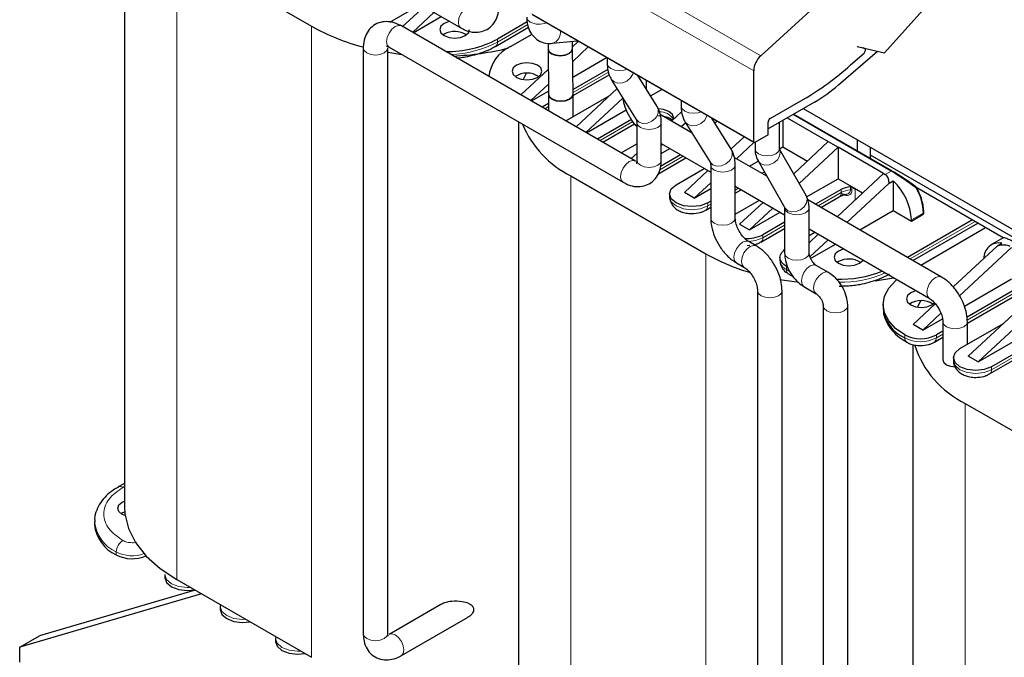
# Model space of a CAD drawing. Header units: millimetres. Extents: x 5 to 418, y 2 to 292.
# Tile 27 of 51: x 213 to 256, y 90 to 117. Entities that reach past the tile are written whole.
import ezdxf

# ---------------------------------------------------------------- set-up
doc = ezdxf.new("R2010")
doc.units = ezdxf.units.MM

msp = doc.modelspace()

# ---------------------------------------------------------------- linework, layer by layer
at = {"color": 7, "linetype": 'Continuous', "lineweight": 25}
for p, q in [((220.1281, 123.8382), (232.2126, 116.862)), ((217.7267, 122.8248), (217.7267, 96.2552)), ((219.982, 120.2865), (225.7803, 116.9392)), ((229.2592, 117.1679), (230.4709, 117.8674)), ((229.7032, 116.9175), (230.6261, 117.7779)), ((231.0503, 117.5329), (230.1275, 116.6726)), ((235.2862, 117.4351), (244.8321, 111.9243)), ((247.405, 117.7373), (245.1229, 115.6642)), ((250.4519, 115.7945), (252.2261, 117.774)), ((229.1755, 117.1127), (229.2592, 117.1679)), ((230.1553, 116.6566), (231.3619, 117.3531)), ((235.0617, 117.1214), (233.7847, 116.3842)), ((239.7268, 111.1311), (229.6505, 116.948)), ((231.4937, 116.5964), (231.4435, 116.5638)), ((233.7018, 116.0704), (235.125, 116.892)), ((234.3504, 116.0576), (235.2775, 116.5928)), ((235.9649, 116.1987), (235.9649, 115.9805)), ((236.1513, 116.2003), (237.236, 116.3095)), ((237.0209, 116.0542), (237.2723, 116.2885)), ((237.0209, 115.9805), (237.0209, 116.2878)), ((228.01, 116.0007), (228.01, 90.7859)), ((229.066, 90.7859), (229.066, 116.0007)), ((229.1225, 116.0334), (239.1988, 110.2165)), ((235.965, 115.9624), (235.9861, 114.0152)), ((237.042, 114.0266), (237.021, 115.9738)), ((237.6965, 116.0436), (237.027, 115.4194)), ((248.4619, 114.4074), (250.1467, 115.8651)), ((248.9905, 115.2706), (249.566, 115.7809)), ((249.2704, 116.0677), (250.4519, 115.7945)), ((249.2836, 116.0427), (249.2704, 116.0677)), ((249.5927, 115.9712), (249.2836, 116.0427)), ((249.604, 115.9668), (249.5352, 116.0065)), ((236.6156, 115.6763), (236.6254, 115.6854)), ((237.0342, 114.7495), (238.4862, 115.5877)), ((238.5105, 115.5737), (238.5105, 115.3283)), ((234.7944, 113.9785), (235.9746, 115.0787)), ((235.0209, 114.9079), (234.897, 114.6386)), ((238.5327, 115.0758), (237.04, 114.214)), ((244.8156, 111.9609), (244.8156, 115.0158)), ((235.9815, 114.4447), (235.2187, 113.7335)), ((237.0421, 113.9493), (238.6024, 114.85)), ((238.6886, 114.6481), (239.7646, 112.9191)), ((240.6612, 113.477), (239.8307, 114.8116)), ((240.2029, 114.2134), (240.2029, 114.5967)), ((235.2465, 113.7175), (235.9847, 114.1437)), ((235.9861, 114.0085), (235.9861, 113.2905)), ((237.0421, 113.0396), (237.0421, 114.0085)), ((237.1703, 112.6069), (238.935, 114.2521)), ((240.3759, 113.9355), (240.8621, 114.2162)), ((235.9861, 113.6057), (235.7131, 113.4481)), ((236.7314, 112.8603), (238.5977, 113.9377)), ((239.179, 113.8391), (237.5945, 112.362)), ((241.6925, 113.7368), (241.6925, 113.4914)), ((247.4355, 113.6693), (245.4378, 112.5161)), ((245.5227, 112.957), (246.9408, 113.7757)), ((235.9435, 113.3151), (235.9861, 113.3397)), ((237.6223, 112.3459), (239.3322, 113.333)), ((241.2767, 112.8487), (241.7109, 113.2535)), ((246.9499, 113.389), (258.2034, 106.8925)), ((234.6973, 112.8152), (234.6973, 86.4583)), ((239.5523, 112.9212), (238.089, 112.0765)), ((239.7833, 112.7969), (239.7833, 111.1638)), ((240.6578, 113.0875), (240.7992, 113.0744)), ((242.1672, 112.3346), (240.7874, 113.1312)), ((240.8393, 111.1638), (240.8393, 112.7969)), ((241.89, 112.78), (241.701, 112.6038)), ((241.8706, 112.8112), (242.9466, 111.0822)), ((243.8432, 111.6401), (243.0126, 112.9747)), ((243.1317, 112.7833), (243.238, 112.8446)), ((245.4378, 112.2548), (245.4378, 112.8101)), ((245.9305, 111.6544), (245.9305, 112.8005)), ((246.0742, 112.8835), (246.0742, 111.7388)), ((246.2568, 112.9889), (248.0258, 111.9676)), ((250.7674, 110.7064), (246.5352, 113.1496)), ((238.3194, 111.9435), (239.6854, 112.7321)), ((243.8374, 111.6494), (244.3999, 112.1738)), ((244.8242, 111.9289), (244.0769, 111.2322)), ((245.4378, 112.2548), (244.8721, 111.9283)), ((244.8745, 111.9296), (244.8745, 111.6544)), ((246.5376, 110.5802), (248.0258, 111.9676)), ((248.0258, 111.9676), (248.4501, 111.7227)), ((249.2845, 111.5625), (249.2845, 112.0413)), ((239.1073, 111.4887), (239.7833, 111.879)), ((240.8393, 111.8819), (242.9653, 110.6546)), ((240.8932, 111.8507), (240.8393, 111.8004)), ((240.8393, 111.4599), (241.2048, 111.6709)), ((245.9305, 111.6558), (246.0742, 111.7388)), ((247.0745, 109.6417), (245.9311, 111.6404)), ((246.0742, 111.7388), (247.1279, 111.1305)), ((248.4501, 111.7227), (246.7766, 110.1625)), ((248.4501, 111.7227), (248.4501, 110.3673)), ((250.4017, 110.5961), (248.4501, 111.7227)), ((249.8502, 111.2359), (249.8502, 111.7147)), ((239.5461, 111.2353), (239.7833, 111.4564)), ((240.6972, 110.5731), (241.9018, 111.2685)), ((241.6715, 111.4015), (240.8032, 110.9002)), ((245.3776, 110.4813), (243.9748, 111.2911)), ((244.6367, 110.909), (245.0098, 111.1243)), ((245.0032, 111.1358), (246.1579, 109.1173)), ((257.7698, 106.816), (249.8502, 111.3879)), ((241.478, 110.1142), (242.6897, 110.8137)), ((241.8316, 109.7794), (242.8449, 110.7241)), ((242.9653, 110.96), (242.9653, 108.6736)), ((244.0213, 108.6736), (244.0213, 110.96)), ((245.2879, 110.6381), (245.1457, 110.6152)), ((236.9525, 110.4896), (242.7508, 107.1423)), ((242.9653, 110.1959), (242.2558, 109.5345)), ((247.0954, 109.5852), (248.4501, 110.3673)), ((248.4044, 108.734), (250.4017, 110.5961)), ((248.4501, 110.3673), (249.252, 109.9043)), ((250.4017, 110.5961), (250.4724, 110.5553)), ((250.6417, 110.1793), (250.826, 110.2857)), ((250.826, 110.2857), (250.826, 108.9957)), ((242.2558, 109.5345), (241.8316, 109.7794)), ((242.2558, 109.5345), (242.9653, 109.9441)), ((244.0213, 110.045), (246.1473, 108.8176)), ((244.0473, 110.0299), (244.0213, 110.0149)), ((244.0213, 109.7489), (244.2777, 109.8969)), ((248.5774, 109.9019), (247.4793, 109.268)), ((250.6417, 110.1793), (248.8286, 108.4891)), ((249.252, 109.9043), (249.5038, 109.759)), ((251.8265, 109.994), (251.8264, 109.9938)), ((255.5601, 107.8303), (251.8319, 109.9826)), ((241.1969, 109.7223), (241.1969, 109.5916)), ((242.9653, 109.4052), (242.8357, 109.3304)), ((244.0213, 108.8392), (245.0656, 109.4421)), ((244.2075, 108.4079), (245.2207, 109.3525)), ((252.9002, 106.1386), (247.1402, 109.4638)), ((247.7097, 109.135), (248.4945, 109.5881)), ((242.7528, 109.0166), (242.9653, 109.1393)), ((245.645, 109.1076), (244.6317, 108.163)), ((244.6317, 108.163), (245.9565, 108.9278)), ((246.1473, 109.123), (246.1473, 107.1633)), ((247.2033, 107.1633), (247.2033, 109.123)), ((249.3885, 108.1659), (250.826, 108.9957)), ((250.826, 108.9957), (251.6038, 108.5467)), ((252.1363, 108.8732), (252.1363, 108.9222)), ((246.1473, 108.499), (245.2116, 107.9589)), ((254.2343, 108.5957), (251.4391, 106.9821)), ((251.6038, 108.5467), (252.1129, 108.8406)), ((251.6038, 108.5957), (251.6038, 108.5467)), ((244.2075, 108.4079), (244.6317, 108.163)), ((245.1287, 107.6451), (246.1473, 108.2331)), ((247.2033, 108.208), (252.3722, 105.2241)), ((251.6695, 106.8491), (254.4646, 108.4627)), ((252.0048, 106.6555), (254.8, 108.2691)), ((244.924, 107.4775), (244.6058, 107.6612)), ((247.2033, 107.933), (247.4415, 108.0705)), ((247.2033, 107.6142), (247.5966, 107.981)), ((248.0209, 107.736), (247.2373, 107.0056)), ((255.556, 107.8262), (255.0465, 107.5321)), ((244.5327, 107.4968), (244.6475, 107.5122)), ((247.2635, 106.9391), (248.3324, 107.5562)), ((253.4054, 105.7109), (255.3086, 107.4852)), ((255.9171, 107.4121), (253.6818, 105.3281)), ((255.3086, 107.4852), (255.4929, 107.5916)), ((245.9486, 106.9792), (245.9486, 106.8485)), ((244.0778, 106.7467), (244.396, 106.563)), ((248.0353, 106.3347), (247.5049, 106.6408)), ((248.4642, 106.7995), (248.4141, 106.7669)), ((250.0481, 105.9709), (250.8373, 106.1101)), ((253.8897, 104.8862), (255.9171, 106.0566)), ((254.0504, 102.7257), (257.8688, 106.2854)), ((258.293, 106.0405), (254.4747, 102.4808)), ((244.9805, 105.5506), (244.9805, 80.989)), ((246.0365, 80.989), (246.0365, 105.5506)), ((246.977, 105.7263), (247.5073, 105.4201)), ((256.0444, 105.5913), (253.9989, 104.4104)), ((251.9915, 105.111), (251.8676, 104.8417)), ((254.0127, 104.1524), (255.9616, 105.2775)), ((247.809, 104.8976), (247.809, 79.3562)), ((248.865, 79.3562), (248.865, 104.8976)), ((250.3837, 104.9545), (250.3837, 104.8238)), ((251.6745, 104.0972), (252.6318, 104.9897)), ((252.4806, 104.9381), (252.6011, 105.0349)), ((254.4747, 102.4808), (258.293, 104.6851)), ((252.8764, 104.5773), (252.0988, 103.8523)), ((252.0988, 103.8523), (252.9434, 104.3399)), ((252.0988, 103.8523), (251.6745, 104.0972)), ((252.9567, 104.2117), (252.9567, 102.5786)), ((253.6968, 103.0604), (255.5683, 104.1408)), ((254.0127, 103.2428), (254.0127, 104.2117)), ((252.5957, 103.3344), (252.9567, 103.5428)), ((252.9567, 103.8088), (252.6786, 103.6482)), ((257.1192, 103.4686), (255.0545, 102.2767)), ((251.6678, 103.231), (251.6678, 77.0631)), ((254.9716, 101.9629), (257.0364, 103.1548)), ((253.4157, 102.6685), (253.4157, 102.5379)), ((254.4747, 102.4808), (254.0504, 102.7257)), ((253.9231, 100.6927), (259.7214, 97.3454)), ((217.7267, 97.2519), (217.4627, 97.0995)), ((216.4426, 95.6101), (216.4426, 95.4794)), ((219.4745, 93.3241), (219.4745, 93.1935)), ((219.982, 93.112), (225.7803, 89.7647)), ((221.0482, 92.4965), (213.222, 90.2036)), ((220.771, 92.6565), (214.0706, 90.6935)), ((221.8665, 92.0241), (221.8584, 91.953)), ((231.3444, 92.0359), (229.1225, 90.7532)), ((221.8504, 91.9526), (221.8504, 91.8219)), ((229.6505, 89.8386), (232.5014, 91.4844)), ((213.222, 90.2036), (214.0706, 90.6935)), ((224.2263, 90.581), (224.2263, 90.4503)), ((224.2424, 90.6525), (224.2343, 90.5814)), ((213.222, 89.5504), (213.222, 90.2036))]:
    msp.add_line(p, q, dxfattribs=at)
at = {"color": 7, "linetype": 'Continuous', "lineweight": 18}
for p, q in [((245.1229, 115.6642), (235.577, 121.1749)), ((244.8156, 115.0158), (235.2696, 120.5266)), ((219.982, 120.2865), (219.982, 93.112)), ((235.2696, 117.4717), (244.8156, 111.9609)), ((235.0894, 117.0067), (233.7847, 116.2535)), ((225.7803, 116.9392), (225.7803, 89.7647)), ((233.7847, 116.2535), (233.7847, 116.3842)), ((249.5291, 116.0079), (249.5927, 115.9712)), ((238.567, 114.9649), (237.0414, 114.0842)), ((235.9861, 113.475), (235.8263, 113.3827)), ((239.6177, 112.8283), (238.2022, 112.0112)), ((250.7274, 110.7025), (246.5118, 113.1361)), ((241.7846, 111.3361), (240.7796, 110.7559)), ((250.4724, 110.5553), (250.7274, 110.7025)), ((236.9525, 110.4896), (236.9525, 83.3151)), ((245.3598, 110.5125), (245.3267, 110.5107)), ((244.1605, 109.9646), (244.0213, 109.8842)), ((248.5774, 109.7713), (247.5925, 109.2027)), ((248.5774, 109.9019), (248.5774, 109.7713)), ((248.9806, 110.0191), (248.9806, 109.8885)), ((249.0471, 110.0071), (249.0471, 109.8765)), ((249.1805, 109.9351), (249.1805, 109.4575)), ((242.8357, 109.1998), (242.8357, 109.3304)), ((242.9653, 109.2746), (242.8357, 109.1998)), ((254.3475, 108.5304), (251.5523, 106.9167)), ((251.6038, 108.5957), (252.1129, 108.8896)), ((252.1129, 108.8406), (252.1129, 108.8896)), ((246.1473, 108.3684), (245.2116, 107.8282)), ((245.2116, 107.8282), (245.2116, 107.9589)), ((242.7508, 107.1423), (242.7508, 79.9678)), ((246.2298, 106.4566), (246.2298, 106.5873)), ((246.2298, 106.4566), (246.3436, 106.3941)), ((256.0444, 105.4606), (254.0076, 104.2848)), ((251.321, 103.5176), (251.321, 103.6482)), ((252.9567, 103.6781), (252.6786, 103.5176)), ((252.6786, 103.5176), (252.6786, 103.6482)), ((257.1192, 103.338), (255.0545, 102.146)), ((255.0545, 102.146), (255.0545, 102.2767)), ((253.9231, 100.6927), (253.9231, 75.7612)), ((217.6627, 97.0796), (217.7267, 97.1166)), ((217.3798, 94.3038), (217.3798, 94.1732))]:
    msp.add_line(p, q, dxfattribs=at)
at = {"color": 7, "linetype": 'Continuous', "lineweight": 18, "flags": 128}
for points in [[(232.7404, 117.7766), (232.6194, 117.8), (232.4766, 117.7504), (232.3337, 117.6351), (232.2126, 117.4717), (232.1316, 117.2851), (232.1032, 117.1037)], [(232.1032, 117.1037), (232.1316, 116.9551), (232.2126, 116.862), (232.2126, 116.8619)], [(235.0457, 117.3285), (235.0859, 117.2118), (235.2003, 117.1129)], [(229.6505, 116.948), (229.5294, 116.9715), (229.3865, 116.9218), (229.2436, 116.8065), (229.1225, 116.6431), (229.0416, 116.4566), (229.0132, 116.2752), (229.0416, 116.1266), (229.1225, 116.0334), (229.1225, 116.0334)], [(228.01, 116.003), (228.01, 116.0007), (228.0502, 115.884), (228.1646, 115.7852), (228.3359, 115.7191), (228.538, 115.6959), (228.74, 115.7191), (228.9113, 115.7852)], [(228.9113, 115.7852), (229.0258, 115.884), (229.066, 116.0007), (229.0659, 116.0055)], [(238.5105, 115.3283), (238.5507, 115.2116), (238.6652, 115.1127), (238.8365, 115.0467), (239.0385, 115.0235), (239.2406, 115.0467), (239.3569, 115.0851)], [(239.5103, 114.7116), (239.6081, 114.878), (239.624, 114.9309)], [(238.6887, 114.648), (238.6891, 114.6474), (238.8068, 114.535), (238.9748, 114.4824), (239.1675, 114.4975), (239.3555, 114.5779), (239.5103, 114.7116)], [(241.6925, 113.4914), (241.7327, 113.3747), (241.8471, 113.2758), (242.0184, 113.2097), (242.2205, 113.1865), (242.4225, 113.2097), (242.5389, 113.2482)], [(239.7646, 112.9191), (239.7651, 112.9183), (239.8829, 112.806), (240.0509, 112.7534), (240.2435, 112.7684), (240.4315, 112.8489), (240.5863, 112.9825)], [(239.7833, 112.7967), (239.8235, 112.6802), (239.938, 112.5813), (240.1092, 112.5153), (240.3113, 112.4921), (240.5134, 112.5153), (240.6847, 112.5813)], [(240.6847, 112.5813), (240.7991, 112.6802), (240.8393, 112.7969), (240.8393, 112.7969)], [(241.8707, 112.811), (241.8711, 112.8104), (241.9888, 112.6981), (242.1568, 112.6455), (242.3495, 112.6605), (242.5375, 112.741), (242.6922, 112.8746)], [(242.6922, 112.8746), (242.7901, 113.0411), (242.806, 113.094)], [(244.8745, 111.6544), (244.9147, 111.5378), (245.0291, 111.4389)], [(245.0291, 111.4389), (245.2004, 111.3728), (245.4025, 111.3496), (245.6045, 111.3728), (245.7758, 111.4389), (245.8903, 111.5378), (245.9305, 111.6544)], [(245.1271, 111.0132), (245.2954, 110.96), (245.4891, 110.9735), (245.6785, 111.0516), (245.8349, 111.1824), (245.9344, 111.3461), (245.962, 111.5177), (245.9272, 111.6465)], [(239.7266, 111.1311), (239.6057, 111.1546), (239.4628, 111.1049), (239.3199, 110.9896), (239.1988, 110.8262), (239.1178, 110.6396), (239.0894, 110.4583), (239.1178, 110.3097), (239.1988, 110.2165), (239.199, 110.2164)], [(239.7833, 111.1638), (239.8235, 111.0471), (239.938, 110.9483), (240.1092, 110.8822), (240.3113, 110.859), (240.5134, 110.8822), (240.6847, 110.9483)], [(240.6847, 110.9483), (240.7991, 111.0471), (240.8393, 111.1638)], [(242.9466, 111.0822), (242.9471, 111.0814), (243.0648, 110.9691), (243.2328, 110.9164), (243.4255, 110.9315), (243.6135, 111.012), (243.7682, 111.1456)], [(245.003, 111.1361), (245.0097, 111.1249), (245.1271, 111.0132)], [(242.9653, 110.9598), (243.0055, 110.8433), (243.1199, 110.7444), (243.2912, 110.6783), (243.4933, 110.6551), (243.6953, 110.6783), (243.8666, 110.7444)], [(243.8666, 110.7444), (243.9811, 110.8433), (244.0213, 110.96), (244.0213, 110.96)], [(241.1969, 109.5916), (241.2699, 109.3796), (241.478, 109.1998), (241.7895, 109.0796), (242.1569, 109.0375), (242.5242, 109.0796), (242.8357, 109.1998)], [(246.2818, 108.9947), (246.4502, 108.9415), (246.6438, 108.955), (246.8332, 109.0331), (246.9896, 109.164), (247.0891, 109.3276), (247.1167, 109.4992), (247.0745, 109.6417)], [(246.1473, 109.1227), (246.1875, 109.0064), (246.3019, 108.9075)], [(246.1579, 109.1173), (246.1644, 109.1065), (246.2818, 108.9947)], [(246.3019, 108.9075), (246.4732, 108.8414), (246.6753, 108.8182), (246.8773, 108.8414), (247.0486, 108.9075), (247.1631, 109.0064), (247.2033, 109.123), (247.2033, 109.1232)], [(242.9653, 108.6736), (243.0055, 108.557), (243.1199, 108.4581), (243.2912, 108.392), (243.4933, 108.3688), (243.6953, 108.392), (243.8666, 108.4581)], [(243.8666, 108.4581), (243.9811, 108.557), (244.0213, 108.6736)], [(244.3418, 107.6351), (244.4847, 107.6847), (244.6058, 107.6612), (244.6079, 107.66)], [(244.5951, 107.6671), (244.9001, 107.7081), (245.2116, 107.8282)], [(244.0776, 106.7468), (243.9969, 106.8398), (243.9685, 106.9884), (243.9969, 107.1698), (244.0778, 107.3564), (244.1989, 107.5198), (244.3418, 107.6351)], [(244.3918, 106.5655), (244.3151, 106.6561), (244.2867, 106.8047), (244.3151, 106.9861), (244.396, 107.1727), (244.5171, 107.3361), (244.66, 107.4514)], [(244.66, 107.4514), (244.8029, 107.5011), (244.924, 107.4775), (244.9241, 107.4775)], [(246.1473, 107.1633), (246.1875, 107.0467), (246.3019, 106.9478)], [(246.3019, 106.9478), (246.4732, 106.8817), (246.6753, 106.8585), (246.8773, 106.8817), (247.0486, 106.9478), (247.1631, 107.0467), (247.2033, 107.1633)], [(246.8676, 105.968), (246.896, 106.1494), (246.9769, 106.336), (247.0981, 106.4994), (247.2409, 106.6147), (247.3838, 106.6643), (247.5049, 106.6408)], [(246.977, 105.7263), (246.9769, 105.7263), (246.896, 105.8194), (246.8676, 105.968)], [(247.3979, 105.6619), (247.4263, 105.8433), (247.5073, 106.0298), (247.6284, 106.1932), (247.7713, 106.3085), (247.9142, 106.3582), (248.0353, 106.3347), (248.0355, 106.3346)], [(252.2628, 105.4658), (252.2912, 105.6472), (252.3722, 105.8338), (252.4933, 105.9972), (252.6362, 106.1125), (252.7791, 106.1621), (252.9002, 106.1386), (252.9003, 106.1385)], [(244.9806, 105.5467), (245.0207, 105.4339), (245.1352, 105.335), (245.3065, 105.269), (245.5085, 105.2458), (245.7106, 105.269), (245.8819, 105.335)], [(245.8819, 105.335), (245.9963, 105.4339), (246.0365, 105.5506), (246.0365, 105.5506)], [(247.5037, 105.4223), (247.4263, 105.5133), (247.3979, 105.6619)], [(252.368, 105.2266), (252.2912, 105.3172), (252.2628, 105.4658)], [(247.809, 104.8931), (247.8492, 104.7809), (247.9636, 104.6821)], [(247.9636, 104.6821), (248.1349, 104.616), (248.337, 104.5928), (248.539, 104.616), (248.7103, 104.6821), (248.8248, 104.7809), (248.865, 104.8976), (248.865, 104.8978)], [(252.9567, 104.2078), (252.9969, 104.095), (253.1114, 103.9961)], [(253.1114, 103.9961), (253.2826, 103.93), (253.4847, 103.9068), (253.6868, 103.93), (253.8581, 103.9961), (253.9725, 104.095), (254.0127, 104.2117), (254.0127, 104.2118)], [(253.4157, 102.5379), (253.4887, 102.3258), (253.6968, 102.146), (254.0083, 102.0259), (254.3757, 101.9837), (254.743, 102.0259), (255.0545, 102.146)], [(220.5655, 92.7751), (220.4345, 92.7699), (220.0672, 92.8121), (219.7557, 92.9322), (219.5476, 93.112), (219.4745, 93.3241)], [(222.9414, 91.4035), (222.8104, 91.3984), (222.443, 91.4405), (222.1316, 91.5607), (221.9235, 91.7405), (221.8504, 91.9525)], [(228.01, 90.7859), (228.0502, 90.6693), (228.1646, 90.5704), (228.3359, 90.5043), (228.538, 90.4811), (228.74, 90.5043), (228.9113, 90.5704)], [(228.9113, 90.5704), (229.0258, 90.6693), (229.066, 90.7859)], [(229.7599, 90.0804), (229.7314, 90.2618), (229.6505, 90.4484), (229.5294, 90.6117), (229.3865, 90.727), (229.2436, 90.7767), (229.125, 90.7546)], [(225.3173, 90.032), (225.1863, 90.0268), (224.8189, 90.069), (224.5075, 90.1891), (224.2994, 90.3689), (224.2263, 90.5809)], [(229.6485, 89.8375), (229.6505, 89.8386), (229.7314, 89.9318), (229.7599, 90.0804)]]:
    msp.add_lwpolyline(points, dxfattribs=at)
at = {"color": 7, "linetype": 'Continuous', "lineweight": 25, "flags": 128}
for points in [[(231.4937, 117.0536), (231.3549, 116.9338), (231.3062, 116.7924), (231.3549, 116.651), (231.4937, 116.5311), (231.7013, 116.451), (231.9462, 116.4229), (232.1911, 116.451), (232.3988, 116.5311), (232.5375, 116.651), (232.5862, 116.7924)], [(231.7305, 117.1402), (231.7013, 117.1337), (231.4937, 117.0536)], [(229.066, 115.8156), (229.5882, 115.7388), (229.6449, 115.7318)], [(235.9649, 115.9805), (236.0051, 115.8638), (236.1196, 115.765)], [(235.965, 115.9624), (236.0052, 115.8494), (236.1196, 115.7526)], [(236.1196, 115.765), (236.2909, 115.6989), (236.4929, 115.6757), (236.695, 115.6989), (236.8663, 115.765), (236.9807, 115.8638), (237.0209, 115.9805)], [(236.1196, 115.7526), (236.2909, 115.6886), (236.493, 115.6672), (236.695, 115.6915), (236.8663, 115.758), (236.9808, 115.8565), (237.021, 115.972), (237.021, 115.9738)], [(249.566, 115.7809), (249.588, 115.8045), (249.6066, 115.8328), (249.6201, 115.8634), (249.6276, 115.8941), (249.6284, 115.9222), (249.6224, 115.9456), (249.6102, 115.9624), (249.5927, 115.9712)], [(235.51, 114.735), (235.6488, 114.8549), (235.6975, 114.9963), (235.6488, 115.1377), (235.51, 115.2575), (235.3024, 115.3376), (235.0575, 115.3658), (234.8126, 115.3376), (234.605, 115.2575), (234.4662, 115.1377), (234.4175, 114.9963), (234.4662, 114.8549), (234.605, 114.735), (234.8126, 114.655), (235.0575, 114.6268), (235.3024, 114.655), (235.51, 114.735)], [(235.9861, 114.0152), (236.0263, 113.9022), (236.1407, 113.8054)], [(235.9861, 114.0085), (236.0263, 113.8919), (236.1408, 113.793)], [(236.1407, 113.8054), (236.312, 113.7414), (236.5141, 113.72), (236.7161, 113.7443), (236.8874, 113.8108), (237.0019, 113.9093), (237.0421, 114.0248), (237.042, 114.0266)], [(236.1408, 113.793), (236.3121, 113.7269), (236.5141, 113.7037), (236.7162, 113.7269), (236.8875, 113.793), (237.0019, 113.8919), (237.0421, 114.0085)], [(241.3758, 112.9411), (241.3778, 112.9716), (241.323, 113.1307), (241.1669, 113.2655), (240.9333, 113.3556), (240.717, 113.3858)], [(250.7723, 110.7028), (250.768, 110.7061), (250.7674, 110.7064)], [(242.8357, 109.3304), (242.5242, 109.2103), (242.1569, 109.1681), (241.7895, 109.2103), (241.478, 109.3304), (241.2699, 109.5102), (241.1969, 109.7223), (241.2699, 109.9344), (241.478, 110.1142)], [(246.2298, 106.5873), (246.1104, 106.6713), (246.0217, 106.7671), (245.9671, 106.871), (245.9486, 106.9792), (245.9671, 107.0873), (246.0217, 107.1912), (246.1104, 107.2871), (246.1473, 107.3167)], [(248.4642, 107.2567), (248.3255, 107.1369), (248.2768, 106.9955), (248.3255, 106.8541), (248.4642, 106.7342), (248.6719, 106.6542), (248.9168, 106.626), (249.1617, 106.6542), (249.3693, 106.7342), (249.5081, 106.8541), (249.5194, 106.871)], [(248.7011, 107.3433), (248.6719, 107.3368), (248.4642, 107.2567)], [(245.9394, 106.0354), (246.5588, 105.9419), (246.6899, 105.9262)], [(251.321, 103.6482), (250.923, 103.9282), (250.6273, 104.2475), (250.4452, 104.5941), (250.3837, 104.9545), (250.4452, 105.3149), (250.6273, 105.6614), (250.923, 105.9808), (250.9795, 106.028)], [(251.8124, 105.5472), (251.7831, 105.5407), (251.5755, 105.4606), (251.4368, 105.3408), (251.3881, 105.1994), (251.4368, 105.058), (251.5755, 104.9381), (251.7831, 104.8581), (252.0281, 104.8299), (252.273, 104.8581), (252.4806, 104.9381), (252.4806, 104.9381)], [(255.0545, 102.2767), (254.743, 102.1565), (254.3757, 102.1143), (254.0083, 102.1565), (253.6968, 102.2767), (253.4887, 102.4564), (253.4157, 102.6685), (253.4887, 102.8806), (253.6968, 103.0604)], [(252.9567, 102.5786), (252.9969, 102.4619), (253.1114, 102.363), (253.2826, 102.297), (253.482, 102.2738)], [(217.7564, 95.8652), (217.6344, 95.9203), (217.4957, 96.0402), (217.4469, 96.1816), (217.4957, 96.323), (217.6344, 96.4428), (217.7267, 96.487)], [(217.7267, 96.2552), (217.7463, 95.938), (217.9027, 95.3103), (218.2122, 94.7017), (218.6686, 94.1248), (219.2625, 93.5913), (219.982, 93.112)], [(217.5842, 95.953), (217.6344, 95.9856), (217.7363, 96.0334)], [(219.4745, 93.1935), (219.5476, 92.9814), (219.7557, 92.8016), (220.0672, 92.6815), (220.4345, 92.6393), (220.7482, 92.6697)], [(221.8504, 91.8219), (221.9235, 91.6098), (222.1316, 91.43), (222.443, 91.3099), (222.8104, 91.2677), (223.124, 91.2981)], [(224.2263, 90.4503), (224.2994, 90.2383), (224.5075, 90.0585), (224.8189, 89.9383), (225.1863, 89.8961), (225.4999, 89.9266)]]:
    msp.add_lwpolyline(points, dxfattribs=at)
at = {"color": 7, "linetype": 'Continuous', "lineweight": 18}
for centre, radius, start, end in [((235.576, 117.8459), 0.8237, 242.86313, 292.56218), ((236.016, 116.667), 0.4858, 286.11869, 8.18341), ((231.6425, 120.2567), 4.5403, 271.73784, 298.15232), ((233.59, 116.2317), 0.196, 303.76086, 6.41234), ((240.2836, 113.2813), 0.4253, 315.36722, 27.40046), ((240.7866, 112.5815), 0.6715, 31.06533, 92.3493), ((243.4656, 111.4444), 0.4253, 315.36722, 27.40046), ((250.751, 110.6686), 0.0413, 66.50213, 124.80833), ((248.3871, 109.747), 0.1918, 304.05635, 7.25583), ((249.0477, 108.9055), 0.9853, 93.90487, 118.51314), ((248.9931, 109.7674), 0.1217, 63.67287, 95.89301), ((251.5699, 110.3881), 0.4703, 298.94856, 303.04035), ((249.8206, 108.8138), 2.2935, 1.89379, 30.46116), ((242.6404, 109.178), 0.1965, 304.31, 6.36286), ((252.0981, 108.9249), 0.0383, 292.7376, 355.9579), ((245.0163, 107.8064), 0.1965, 304.31, 6.36286), ((246.429, 106.8964), 0.4828, 185.6948, 245.62534), ((246.4249, 106.4348), 0.1963, 173.6175, 235.90736), ((248.5548, 110.7471), 4.832, 269.13445, 293.49594), ((251.5164, 103.4958), 0.1967, 173.65518, 235.49096), ((251.9998, 104.8277), 1.4755, 242.60967, 297.39033), ((252.4833, 103.4958), 0.1965, 304.31, 6.36286), ((254.8592, 102.1242), 0.1965, 304.31, 6.36286), ((217.545, 96.9148), 0.2025, 54.49119, 113.06843), ((218.0458, 95.7718), 1.612, 185.99486, 245.59914), ((217.9939, 94.2759), 0.6147, 122.60548, 177.39452), ((218.063, 95.6244), 1.4868, 242.64557, 290.09795)]:
    msp.add_arc(centre, radius, start, end, dxfattribs=at)
at = {"color": 7, "linetype": 'Continuous', "lineweight": 25}
for centre, radius, start, end in [((230.3387, 125.0616), 9.3142, 240.69818, 255.49024), ((231.9436, 115.7695), 0.9414, 57.53567, 118.55302), ((231.6186, 120.4483), 4.6053, 269.32198, 298.05732), ((231.3041, 128.0543), 12.4143, 272.71457, 283.69872), ((235.0146, 114.5917), 1.6094, 114.37466, 174.3052), ((245.7546, 114.9677), 0.9403, 132.20975, 177.06846), ((235.0575, 114.0129), 0.9069, 56.33248, 123.66752), ((240.5562, 124.6827), 12.6382, 300.34344, 311.86424), ((244.0563, 119.4514), 6.6971, 300.30315, 311.13477), ((245.6221, 112.8017), 0.1844, 122.60548, 177.39452), ((238.9386, 114.4471), 4.4279, 202.94914, 243.35094), ((244.8501, 111.9553), 0.0349, 170.78596, 309.20329), ((249.102, 108.4683), 2.5051, 2.91529, 46.51141), ((249.0477, 109.0361), 0.9853, 93.90487, 118.51314), ((248.9931, 109.8981), 0.1217, 63.67287, 95.89301), ((338.7459, 275.8544), 188.5503, 241.593169, 241.639234), ((249.3973, 110.3409), 0.4601, 241.88103, 251.59374), ((251.7568, 109.9548), 0.08, 29.32929, 53.5982), ((252.0963, 108.8772), 0.0402, 294.37466, 354.3052), ((244.5386, 109.2645), 1.4689, 265.50914, 297.26799), ((255.3679, 106.9574), 0.6464, 78.85522, 181.70155), ((247.2333, 115.1016), 9.1348, 240.61303, 253.35125), ((248.9142, 105.9726), 0.9414, 57.53567, 118.55302), ((248.5288, 111.0329), 4.9879, 268.09169, 291.44188), ((252.0281, 104.216), 0.9069, 56.33248, 123.66752), ((251.9852, 104.9835), 1.6094, 185.6948, 245.62534), ((251.9998, 104.9583), 1.4755, 242.60967, 297.39033), ((255.8174, 104.5351), 4.284, 198.20579, 243.75731), ((218.044, 95.6391), 1.6094, 185.6948, 245.62534), ((218.0622, 95.5017), 1.4935, 242.815, 293.62079)]:
    msp.add_arc(centre, radius, start, end, dxfattribs=at)
for centre, start_param, end_param in [((246.7921, 107.1242), 6.0460945, 6.3639182), ((252.1661, 104.0218), 0.0807329, 0.3985566)]:
    msp.add_ellipse(centre, major_axis=(3.7596, 3.3672), ratio=0.2467541, start_param=start_param, end_param=end_param, dxfattribs=at)
for points, knots in [([(232.2126, 116.862), (232.2846, 116.8246), (232.4667, 116.7299), (232.7723, 116.6613), (233.1135, 116.6888), (233.4217, 116.8303), (233.6588, 117.0707), (233.8108, 117.3888), (233.8516, 117.645), (233.8529, 117.7933), (233.8531, 117.8092)], [0, 0, 0, 0, 0.0995501, 0.2518275, 0.3939811, 0.5332773, 0.6782619, 0.8191321, 0.9805887, 1, 1, 1, 1]), ([(229.6505, 116.948), (229.5785, 116.9854), (229.3964, 117.08), (229.0908, 117.1486), (228.7495, 117.1212), (228.4413, 116.9796), (228.2043, 116.7392), (228.0523, 116.4211), (228.0115, 116.1649), (228.0101, 116.0166), (228.01, 116.0007)], [0, 0, 0, 0, 0.0995501, 0.2518275, 0.3939811, 0.5332773, 0.6782619, 0.8191321, 0.9805887, 1, 1, 1, 1]), ([(235.0457, 117.3285), (235.0493, 117.2474), (235.0584, 117.0423), (235.1517, 116.7435), (235.3461, 116.4613), (235.6227, 116.2663), (235.9064, 116.1887), (236.0854, 116.1972), (236.1513, 116.2003)], [0, 0, 0, 0, 0.1305059, 0.3301519, 0.5165202, 0.6991372, 0.8892181, 1, 1, 1, 1]), ([(229.0162, 116.0772), (229.0168, 116.0783), (229.018, 116.0808), (229.0858, 116.0501), (229.1225, 116.0334)], [0, 0, 0, 0, 0.4578638, 1, 1, 1, 1]), ([(232.0296, 115.5745), (232.0729, 115.5766), (232.2024, 115.5827), (232.4648, 115.6285), (232.818, 115.7031), (233.2068, 115.8315), (233.5046, 115.9548), (233.6551, 116.0487), (233.6962, 116.0744)], [0, 0, 0, 0, 0.0689942, 0.206708, 0.4328873, 0.6638097, 0.9081442, 1, 1, 1, 1]), ([(238.5105, 115.3283), (238.5142, 115.2473), (238.5234, 115.0435), (238.5925, 114.8152), (238.6699, 114.6807), (238.6886, 114.6481)], [0, 0, 0, 0, 0.3331863, 0.8383449, 1, 1, 1, 1]), ([(239.179, 113.8391), (239.2042, 113.7145), (239.2587, 113.4444), (239.4572, 113.0431), (239.6401, 112.7503), (239.7662, 112.6324), (239.7833, 112.6164)], [0, 0, 0, 0, 0.28394317, 0.61519727, 0.94778985, 1, 1, 1, 1]), ([(240.8393, 112.7969), (240.8356, 112.8779), (240.8264, 113.0816), (240.7573, 113.3099), (240.68, 113.4444), (240.6612, 113.477)], [0, 0, 0, 0, 0.3331863, 0.8383449, 1, 1, 1, 1]), ([(241.6925, 113.4914), (241.6962, 113.4104), (241.7054, 113.2066), (241.7745, 112.9783), (241.8518, 112.8438), (241.8706, 112.8112)], [0, 0, 0, 0, 0.3331863, 0.8383449, 1, 1, 1, 1]), ([(239.7653, 112.9174), (239.7661, 112.9163), (239.7682, 112.9132), (239.7821, 112.862), (239.7831, 112.8088), (239.7833, 112.7969)], [0, 0, 0, 0, 0.3198995, 0.8479844, 1, 1, 1, 1]), ([(240.9025, 113.0647), (240.9137, 113.0639), (240.9619, 113.0601), (241.0551, 113.0333), (241.1759, 112.9931), (241.2763, 112.9391), (241.3118, 112.9089), (241.3272, 112.8957)], [0, 0, 0, 0, 0.0555027, 0.2369409, 0.5181595, 0.7899706, 1, 1, 1, 1]), ([(244.0213, 110.96), (244.0176, 111.0409), (244.0084, 111.2447), (243.9393, 111.473), (243.8619, 111.6075), (243.8432, 111.6401)], [0, 0, 0, 0, 0.3331863, 0.8383449, 1, 1, 1, 1]), ([(244.8745, 111.6544), (244.8778, 111.5767), (244.8857, 111.3937), (244.9603, 111.23), (245.0032, 111.1358)], [0, 0, 0, 0, 0.4245191, 1, 1, 1, 1]), ([(245.9316, 111.6351), (245.9313, 111.6358), (245.9309, 111.6367), (245.9305, 111.6508), (245.9305, 111.6544)], [0, 0, 0, 0, 0.7461964, 1, 1, 1, 1]), ([(239.1988, 110.2165), (239.2708, 110.1791), (239.4529, 110.0844), (239.7585, 110.0159), (240.0998, 110.0433), (240.4079, 110.1849), (240.645, 110.4252), (240.797, 110.7434), (240.8378, 110.9995), (240.8392, 111.1479), (240.8393, 111.1638)], [0, 0, 0, 0, 0.0995501, 0.2518275, 0.3939811, 0.5332773, 0.6782619, 0.8191321, 0.9805887, 1, 1, 1, 1]), ([(239.7833, 111.1638), (239.7824, 111.1375), (239.78, 111.0709), (239.7598, 111.0362), (239.7664, 111.0436), (239.7673, 111.0447)], [0, 0, 0, 0, 0.3577149, 0.9064846, 1, 1, 1, 1]), ([(242.9473, 111.0805), (242.9481, 111.0793), (242.9501, 111.0762), (242.9641, 111.0251), (242.9651, 110.9719), (242.9653, 110.96)], [0, 0, 0, 0, 0.3198995, 0.8479844, 1, 1, 1, 1]), ([(251.7976, 109.9765), (251.7027, 110.0476), (251.5211, 110.1839), (251.2373, 110.3815), (250.9671, 110.56), (250.8064, 110.6555), (250.7274, 110.7025)], [0, 0, 0, 0, 0.269828, 0.5167844, 0.7624926, 1, 1, 1, 1]), ([(251.8016, 110.0205), (251.7127, 110.0848), (251.537, 110.2116), (251.2631, 110.3977), (251.0004, 110.5678), (250.8472, 110.6585), (250.7723, 110.7028)], [0, 0, 0, 0, 0.2625787, 0.518415, 0.764368, 1, 1, 1, 1]), ([(252.1363, 108.9222), (252.1324, 109.0069), (252.1246, 109.1762), (252.0613, 109.4499), (251.9652, 109.7269), (251.8727, 109.9048), (251.8264, 109.9938)], [0, 0, 0, 0, 0.2503275, 0.5004397, 0.7503321, 1, 1, 1, 1]), ([(241.2049, 109.593), (241.2024, 109.5757), (241.1876, 109.4741), (241.2664, 109.2848), (241.4194, 109.1024), (241.6054, 108.9855), (241.8013, 108.9099), (241.9886, 108.8731), (242.1141, 108.8696), (242.1569, 108.8684)], [0, 0, 0, 0, 0.0403223, 0.2372324, 0.4445074, 0.5955748, 0.7349662, 0.9096366, 1, 1, 1, 1]), ([(247.2033, 109.123), (247.1999, 109.2007), (247.192, 109.3838), (247.1174, 109.5475), (247.0745, 109.6417)], [0, 0, 0, 0, 0.42451906, 1, 1, 1, 1]), ([(248.4967, 109.5881), (248.4995, 109.5902), (248.5283, 109.6111), (248.623, 109.6487), (248.7275, 109.6838), (248.7946, 109.6938), (248.811, 109.6962)], [0, 0, 0, 0, 0.0467004, 0.4832723, 0.873796, 1, 1, 1, 1]), ([(248.595, 109.7317), (248.64, 109.7143), (248.7163, 109.6847), (248.7826, 109.6983), (248.8098, 109.7039)], [0, 0, 0, 0, 0.5893232, 1, 1, 1, 1]), ([(242.1569, 108.8684), (242.2764, 108.8776), (242.4425, 108.8903), (242.6376, 108.9548), (242.7116, 108.9989), (242.7486, 109.021)], [0, 0, 0, 0, 0.56206994, 0.78088116, 1, 1, 1, 1]), ([(242.9653, 108.6736), (242.9687, 108.5933), (242.9782, 108.3715), (243.0749, 107.9953), (243.2707, 107.5684), (243.5435, 107.1821), (243.8226, 106.9087), (244.0112, 106.789), (244.0778, 106.7467)], [0, 0, 0, 0, 0.1102444, 0.3045587, 0.4986488, 0.6935231, 0.8917289, 1, 1, 1, 1]), ([(244.6058, 107.6612), (244.5787, 107.6784), (244.5086, 107.7228), (244.3715, 107.8508), (244.2213, 108.0498), (244.0992, 108.2873), (244.0305, 108.5155), (244.0241, 108.6251), (244.0213, 108.6736)], [0, 0, 0, 0, 0.10581137, 0.27393623, 0.45757543, 0.65153665, 0.84570707, 1, 1, 1, 1]), ([(256.1014, 107.6001), (256.029, 107.6406), (255.8815, 107.723), (255.7158, 107.7962), (255.5924, 107.8336), (255.5577, 107.8222), (255.5395, 107.8163)], [0, 0, 0, 0, 0.2375014, 0.4832155, 0.7301644, 1, 1, 1, 1]), ([(244.8233, 107.5357), (244.8438, 107.5379), (244.9104, 107.5451), (245.013, 107.5844), (245.0873, 107.6277), (245.1245, 107.6494)], [0, 0, 0, 0, 0.18214611, 0.5907858, 1, 1, 1, 1]), ([(246.0365, 105.5506), (246.0331, 105.6309), (246.0237, 105.8527), (245.9269, 106.2289), (245.7311, 106.6558), (245.4583, 107.0421), (245.1793, 107.3155), (244.9906, 107.4352), (244.924, 107.4775)], [0, 0, 0, 0, 0.11024441, 0.30455868, 0.49864875, 0.69352306, 0.8917289, 1, 1, 1, 1]), ([(245.9567, 106.8499), (245.9542, 106.8326), (245.9393, 106.731), (246.0192, 106.5429), (246.1559, 106.3703), (246.2754, 106.3005), (246.3159, 106.2769)], [0, 0, 0, 0, 0.0731918, 0.4306173, 0.8068567, 1, 1, 1, 1]), ([(246.1473, 107.1633), (246.1511, 107.0888), (246.1613, 106.8888), (246.2624, 106.5552), (246.462, 106.1922), (246.709, 105.9049), (246.8971, 105.7795), (246.977, 105.7263)], [0, 0, 0, 0, 0.1352123, 0.3626566, 0.5921548, 0.8268341, 1, 1, 1, 1]), ([(247.5049, 106.6408), (247.491, 106.6497), (247.4626, 106.6678), (247.3975, 106.7289), (247.3288, 106.8156), (247.2655, 106.9247), (247.2234, 107.0327), (247.205, 107.1183), (247.2038, 107.1494), (247.2033, 107.1633)], [0, 0, 0, 0, 0.1305486, 0.2669541, 0.4171585, 0.579656, 0.7463674, 0.8865489, 1, 1, 1, 1]), ([(244.396, 106.563), (244.4231, 106.5458), (244.4933, 106.5014), (244.6303, 106.3734), (244.7805, 106.1744), (244.9026, 105.9369), (244.9713, 105.7087), (244.9777, 105.5991), (244.9805, 105.5506)], [0, 0, 0, 0, 0.1058114, 0.2739362, 0.4575754, 0.6515367, 0.8457071, 1, 1, 1, 1]), ([(246.3169, 106.2765), (246.3364, 106.2629), (246.3868, 106.228), (246.4487, 106.2023), (246.4866, 106.1866)], [0, 0, 0, 0, 0.3878799, 1, 1, 1, 1]), ([(248.865, 104.8976), (248.8611, 104.9722), (248.8509, 105.1722), (248.7499, 105.5057), (248.5502, 105.8687), (248.3032, 106.156), (248.1151, 106.2814), (248.0353, 106.3347)], [0, 0, 0, 0, 0.1352123, 0.3626566, 0.5921548, 0.8268341, 1, 1, 1, 1]), ([(248.4925, 105.7465), (248.7064, 105.7536), (249.0068, 105.7636), (249.4359, 105.8297), (249.7884, 105.9069), (250.1774, 106.0344), (250.4751, 106.1579), (250.6257, 106.2518), (250.6668, 106.2775)], [0, 0, 0, 0, 0.2675611, 0.375903, 0.5538423, 0.7355131, 0.9277354, 1, 1, 1, 1]), ([(254.0127, 104.2117), (254.0093, 104.292), (253.9998, 104.5138), (253.9031, 104.89), (253.7073, 105.3169), (253.4345, 105.7032), (253.1554, 105.9766), (252.9668, 106.0963), (252.9002, 106.1386)], [0, 0, 0, 0, 0.1102444, 0.3045587, 0.4986488, 0.6935231, 0.8917289, 1, 1, 1, 1]), ([(247.5073, 105.4201), (247.5212, 105.4113), (247.5496, 105.3931), (247.6147, 105.3321), (247.6835, 105.2453), (247.7467, 105.1362), (247.7888, 105.0282), (247.8072, 104.9427), (247.8084, 104.9115), (247.809, 104.8976)], [0, 0, 0, 0, 0.1305486, 0.2669541, 0.4171585, 0.579656, 0.7463674, 0.8865489, 1, 1, 1, 1]), ([(252.3722, 105.2241), (252.3993, 105.2069), (252.4694, 105.1625), (252.6065, 105.0345), (252.7566, 104.8355), (252.8788, 104.5979), (252.9475, 104.3698), (252.9539, 104.2602), (252.9567, 104.2117)], [0, 0, 0, 0, 0.1058114, 0.2739362, 0.4575754, 0.6515367, 0.8457071, 1, 1, 1, 1]), ([(250.3966, 104.8301), (250.3965, 104.7392), (250.3962, 104.517), (250.5288, 104.1761), (250.7619, 103.834), (251.058, 103.5499), (251.3, 103.403), (251.408, 103.3374)], [0, 0, 0, 0, 0.1530094, 0.3739744, 0.5982699, 0.820568, 1, 1, 1, 1]), ([(251.4071, 103.3378), (251.4233, 103.3269), (251.4899, 103.2822), (251.6458, 103.2296), (251.8313, 103.1907), (251.9569, 103.1873), (251.9998, 103.1862)], [0, 0, 0, 0, 0.0994514, 0.4098393, 0.7987845, 1, 1, 1, 1]), ([(251.9998, 103.1862), (252.1193, 103.1954), (252.2855, 103.2081), (252.4805, 103.2726), (252.5545, 103.3167), (252.5916, 103.3388)], [0, 0, 0, 0, 0.5620699, 0.7808812, 1, 1, 1, 1]), ([(253.4237, 102.5392), (253.4212, 102.522), (253.4064, 102.4204), (253.4852, 102.231), (253.6382, 102.0486), (253.8242, 101.9318), (254.0201, 101.8561), (254.2074, 101.8194), (254.3329, 101.8158), (254.3757, 101.8146)], [0, 0, 0, 0, 0.0403223, 0.2372324, 0.4445074, 0.5955748, 0.7349662, 0.9096366, 1, 1, 1, 1]), ([(254.3757, 101.8146), (254.4952, 101.8238), (254.6613, 101.8366), (254.8564, 101.901), (254.9304, 101.9451), (254.9674, 101.9672)], [0, 0, 0, 0, 0.5620699, 0.7808812, 1, 1, 1, 1]), ([(217.4683, 97.0955), (217.3939, 97.053), (217.1995, 96.9419), (216.9406, 96.7203), (216.6934, 96.4339), (216.524, 96.1052), (216.4377, 95.8195), (216.4522, 95.6497), (216.4561, 95.6033)], [0, 0, 0, 0, 0.1202548, 0.3141096, 0.5115931, 0.7131247, 0.9216457, 1, 1, 1, 1]), ([(232.7727, 91.8197), (232.769, 91.8476), (232.7606, 91.91), (232.6847, 92.0027), (232.5216, 92.1012), (232.2261, 92.1778), (231.8627, 92.1868), (231.5426, 92.1345), (231.3978, 92.0585), (231.3466, 92.0316)], [0, 0, 0, 0, 0.0612246, 0.1365431, 0.2511404, 0.4432115, 0.6994395, 0.8936465, 1, 1, 1, 1]), ([(232.4994, 91.4875), (232.5414, 91.5121), (232.6294, 91.5636), (232.721, 91.6618), (232.7672, 91.7529), (232.7712, 91.8014), (232.7727, 91.8197)], [0, 0, 0, 0, 0.3041091, 0.637349, 0.8633931, 1, 1, 1, 1]), ([(228.01, 90.7859), (228.0136, 90.7049), (228.0226, 90.4998), (228.116, 90.2008), (228.3104, 89.919), (228.587, 89.7228), (228.9138, 89.6377), (229.2653, 89.6651), (229.5075, 89.7579), (229.6366, 89.8308), (229.6505, 89.8386)], [0, 0, 0, 0, 0.0995469, 0.2518323, 0.3939897, 0.5332858, 0.6782751, 0.8191444, 0.9805954, 1, 1, 1, 1]), ([(229.0812, 90.6718), (229.08, 90.6718), (229.0772, 90.6716), (229.0699, 90.7457), (229.066, 90.7859)], [0, 0, 0, 0, 0.4581117, 1, 1, 1, 1])]:
    msp.add_open_spline(points, degree=3, knots=knots, dxfattribs=at)
at = {"color": 7, "linetype": 'Continuous', "lineweight": 18}
for points, knots in [([(249.0471, 109.8765), (249.0453, 109.8508), (249.0416, 109.7983), (249.0035, 109.7173), (248.9236, 109.6549), (248.7954, 109.6383), (248.6984, 109.6794), (248.6499, 109.7)], [0, 0, 0, 0, 0.1229025, 0.250617, 0.5003658, 0.7500652, 1, 1, 1, 1]), ([(248.8098, 109.7039), (248.8222, 109.7046), (248.8478, 109.7059), (248.8925, 109.7286), (248.9395, 109.7639), (248.9741, 109.8221), (248.9785, 109.8674), (248.9806, 109.8885)], [0, 0, 0, 0, 0.1309162, 0.2709834, 0.565223, 0.7975689, 1, 1, 1, 1]), ([(251.8016, 110.0205), (251.8035, 110.0194), (251.8074, 110.0172), (251.8081, 110.008), (251.8057, 109.9945), (251.8006, 109.9831), (251.7976, 109.9765)], [0, 0, 0, 0, 0.2374642, 0.5000637, 0.7082777, 1, 1, 1, 1]), ([(217.6627, 94.7937), (217.4401, 94.9528), (217.0976, 95.1974), (216.8835, 95.6061), (216.8219, 95.9367), (216.8835, 96.2673), (217.0976, 96.6759), (217.4401, 96.9206), (217.6627, 97.0796)], [0, 0, 0, 0, 0.2394568, 0.3683607, 0.5, 0.6316393, 0.7605432, 1, 1, 1, 1]), ([(218.2524, 94.7204), (218.2259, 94.7149), (218.1635, 94.7019), (218.0584, 94.6971), (217.9445, 94.7035), (217.8028, 94.7284), (217.7178, 94.768), (217.6627, 94.7937)], [0, 0, 0, 0, 0.1323348, 0.3115477, 0.4910971, 0.6703098, 1, 1, 1, 1])]:
    msp.add_open_spline(points, degree=3, knots=knots, dxfattribs=at)

doc.saveas('drawing.dxf')
